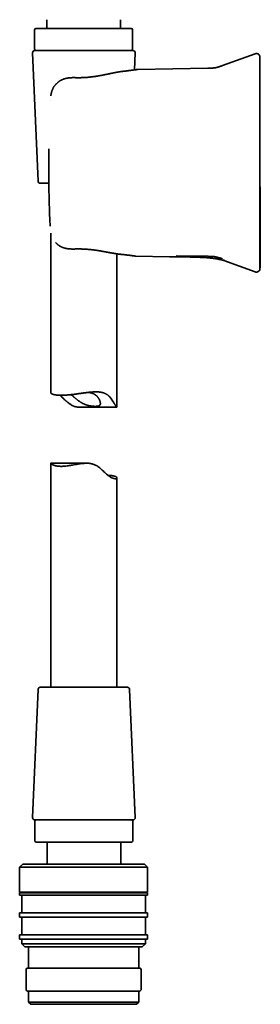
# Model space of a CAD drawing. Header units: millimetres. Extents: x 8 to 747, y 12 to 1054.
# Tile 14 of 26: x 154 to 208, y 594 to 817. Entities that reach past the tile are written whole.
import ezdxf

# ---------------------------------------------------------------- set-up
doc = ezdxf.new("R2010")
doc.units = ezdxf.units.MM

msp = doc.modelspace()

# ---------------------------------------------------------------- linework, layer by layer
at = {"color": 7, "linetype": 'Continuous', "lineweight": 35}
for p, q in [((159.69, 816.88), (159.69, 814.88)), ((176.39, 814.88), (176.39, 816.88)), ((156.94, 814.58), (156.94, 810.18)), ((157.24, 814.88), (178.84, 814.88)), ((179.14, 810.18), (179.14, 814.58)), ((156.46, 809.36), (157.72, 780.36)), ((156.96, 809.88), (179.22, 809.88)), ((179.55, 805.52), (179.72, 809.36)), ((206.92, 809.19), (199.49, 806.49)), ((180.35, 805.63), (180.25, 805.62)), ((196.19, 805.91), (180.35, 805.63)), ((166.33, 803.77), (166.33, 803.77)), ((160.54, 798.6), (160.54, 798.6)), ((160.15, 779.88), (158.22, 779.88)), ((160.44, 770.21), (160.44, 770.21)), ((160.59, 768.61), (160.59, 732.51)), ((175.59, 729.21), (175.59, 763.92)), ((179.72, 763.42), (179.82, 763.41)), ((179.83, 763.41), (187.48, 763.27)), ((188.98, 763.49), (196.19, 763.36)), ((199.84, 762.42), (206.92, 759.84)), ((207.94, 760.51), (207.94, 760.51)), ((207.98, 760.71), (207.99, 760.82)), ((167.46, 729.21), (175.59, 729.21)), ((168.73, 716.56), (160.59, 716.56)), ((160.59, 716.55), (160.59, 665.88)), ((175.59, 665.88), (175.59, 713.25)), ((177.96, 665.88), (158.22, 665.88)), ((157.72, 665.4), (156.46, 636.4)), ((179.72, 636.4), (178.46, 665.4)), ((156.96, 635.88), (160.46, 635.88)), ((156.99, 635.58), (156.99, 631.18)), ((160.46, 635.88), (179.22, 635.88)), ((179.19, 631.18), (179.19, 635.58)), ((163.08, 630.88), (157.29, 630.88)), ((159.74, 630.88), (159.74, 625.88)), ((178.89, 630.88), (163.08, 630.88)), ((176.44, 625.88), (176.44, 630.88)), ((154.24, 625.88), (153.54, 625.18)), ((154.24, 625.88), (181.84, 625.88)), ((182.54, 625.18), (181.84, 625.88)), ((153.54, 625.18), (153.54, 619.58)), ((182.54, 625.18), (153.54, 625.18)), ((182.54, 619.58), (182.54, 625.18)), ((153.54, 619.58), (182.54, 619.58)), ((153.54, 619.38), (153.54, 618.88)), ((153.54, 619.38), (182.54, 619.38)), ((154.04, 619.58), (154.04, 619.38)), ((182.04, 619.38), (182.04, 619.58)), ((182.54, 618.88), (182.54, 619.38)), ((153.54, 618.88), (182.54, 618.88)), ((154.04, 618.88), (154.04, 614.88)), ((182.04, 614.88), (182.04, 618.88)), ((153.54, 614.88), (153.54, 613.88)), ((153.54, 614.88), (182.54, 614.88)), ((182.54, 613.88), (182.54, 614.88)), ((153.54, 613.88), (182.54, 613.88)), ((154.04, 613.88), (154.04, 609.88)), ((182.04, 609.88), (182.04, 613.88)), ((153.54, 609.88), (153.54, 608.88)), ((153.54, 609.88), (182.54, 609.88)), ((182.54, 608.88), (153.54, 608.88)), ((154.04, 608.88), (154.04, 607.88)), ((182.04, 607.88), (182.04, 608.88)), ((182.54, 608.88), (182.54, 609.88)), ((154.04, 607.88), (154.74, 607.18)), ((154.04, 607.88), (182.04, 607.88)), ((181.34, 607.18), (154.74, 607.18)), ((155.54, 607.18), (155.54, 602.38)), ((180.54, 602.38), (180.54, 607.18)), ((181.34, 607.18), (182.04, 607.88)), ((155.04, 602.08), (155.04, 597.48)), ((155.34, 602.38), (180.74, 602.38)), ((181.04, 597.48), (181.04, 602.08)), ((180.74, 597.18), (155.34, 597.18)), ((155.54, 597.18), (155.54, 594.68)), ((180.54, 594.68), (180.54, 597.18)), ((155.54, 594.68), (156.04, 594.18)), ((155.54, 594.68), (168.04, 594.68)), ((168.04, 594.68), (180.54, 594.68)), ((180.04, 594.18), (180.54, 594.68)), ((168.04, 594.18), (156.04, 594.18)), ((180.04, 594.18), (168.04, 594.18))]:
    msp.add_line(p, q, dxfattribs=at)
at = {"color": 7, "linetype": 'Continuous', "lineweight": 35, "flags": 128}
msp.add_lwpolyline([(160.59, 716.55), (160.59, 716.55), (160.6, 716.54), (160.61, 716.52), (160.63, 716.5), (160.67, 716.47), (160.71, 716.43), (160.76, 716.39), (160.82, 716.35), (160.9, 716.3), (160.98, 716.25), (161.07, 716.21), (161.18, 716.16), (161.29, 716.11), (161.41, 716.07), (161.54, 716.03), (161.69, 715.99), (161.84, 715.96), (162.02, 715.93), (162.21, 715.9), (162.41, 715.88), (162.62, 715.87), (162.84, 715.86), (163.08, 715.86), (163.32, 715.87), (163.58, 715.88), (163.8, 715.9), (164.03, 715.92), (164.27, 715.95), (164.52, 715.99), (164.77, 716.02), (165.03, 716.06), (165.29, 716.11), (165.55, 716.15), (165.83, 716.2), (166.11, 716.25), (166.4, 716.3), (166.69, 716.35), (166.98, 716.4), (167.28, 716.44), (167.58, 716.48), (167.88, 716.51), (168.07, 716.53), (168.27, 716.54), (168.46, 716.55), (168.65, 716.56), (168.85, 716.56), (169.04, 716.55), (169.23, 716.54), (169.43, 716.52), (169.61, 716.49), (169.8, 716.46), (169.98, 716.41), (170.16, 716.36), (170.34, 716.3), (170.52, 716.23), (170.69, 716.15), (170.86, 716.06), (171.08, 715.94), (171.29, 715.8), (171.49, 715.65), (171.69, 715.5), (171.88, 715.34), (172.07, 715.18), (172.25, 715.02), (172.43, 714.85), (172.64, 714.65), (172.84, 714.46), (173.04, 714.27), (173.24, 714.09), (173.44, 713.92), (173.54, 713.83), (173.64, 713.75), (173.74, 713.68), (173.84, 713.61), (173.94, 713.54), (174.04, 713.48), (174.16, 713.41), (174.27, 713.34), (174.39, 713.28), (174.5, 713.23), (174.61, 713.19), (174.71, 713.15), (174.82, 713.12), (174.91, 713.1), (175, 713.08), (175.08, 713.07), (175.15, 713.07), (175.22, 713.06), (175.29, 713.07), (175.34, 713.07), (175.4, 713.08), (175.44, 713.1), (175.49, 713.12), (175.53, 713.14), (175.56, 713.17), (175.58, 713.19), (175.59, 713.23), (175.59, 713.26), (175.58, 713.29), (175.57, 713.33), (175.54, 713.37), (175.5, 713.41), (175.45, 713.45), (175.38, 713.49), (175.3, 713.53), (175.21, 713.57), (175.11, 713.61), (174.99, 713.65), (174.9, 713.67), (174.8, 713.69), (174.69, 713.71), (174.58, 713.73), (174.46, 713.75), (174.33, 713.77), (174.2, 713.78), (174.06, 713.79), (174.06, 713.79)], dxfattribs=at)
at = {"color": 7, "linetype": 'Continuous', "lineweight": 35}
for centre, radius, start, end in [((157.24, 814.58), 0.3, 90, 180), ((178.84, 814.58), 0.3, 0, 90), ((156.96, 809.38), 0.5, 90, 182.4813), ((157.24, 810.18), 0.3, 180, 270), ((178.84, 810.18), 0.3, 270, 0), ((179.22, 809.38), 0.5, 357.5187, 90), ((207.19, 808.44), 0.8, 0, 110), ((158.22, 780.38), 0.5, 182.4813, 270), ((207.19, 760.59), 0.8, 250, 352.3563), ((158.22, 665.38), 0.5, 90, 177.5187), ((177.96, 665.38), 0.5, 2.4813, 90), ((156.96, 636.38), 0.5, 177.5187, 270), ((157.29, 635.58), 0.3, 90, 180), ((178.89, 635.58), 0.3, 0, 90), ((179.22, 636.38), 0.5, 270, 2.4813), ((157.29, 631.18), 0.3, 180, 270), ((178.89, 631.18), 0.3, 270, 0), ((155.34, 602.08), 0.3, 90, 180), ((180.74, 602.08), 0.3, 0, 90), ((155.34, 597.48), 0.3, 180, 270), ((180.74, 597.48), 0.3, 270, 0)]:
    msp.add_arc(centre, radius, start, end, dxfattribs=at)
for points, knots in [([(207.99, 807.44), (207.99, 807.5), (207.99, 807.61), (207.99, 807.77), (207.99, 807.91), (207.99, 808.03), (207.99, 808.14), (207.99, 808.23), (207.99, 808.3), (207.99, 808.37), (207.99, 808.41), (207.99, 808.43), (207.99, 808.43), (207.99, 808.44)], [0, 0, 0, 0, 0.0897096, 0.1793533, 0.2689455, 0.3585009, 0.4480339, 0.537559, 0.6270909, 0.725601, 0.8241562, 0.9227758, 1, 1, 1, 1]), ([(196.19, 805.91), (196.3, 805.91), (196.5, 805.91), (196.82, 805.92), (197.13, 805.94), (197.45, 805.96), (197.76, 806), (198.07, 806.05), (198.37, 806.12), (198.65, 806.2), (198.93, 806.29), (199.21, 806.38), (199.4, 806.45), (199.49, 806.49)], [0, 0, 0, 0, 0.093116, 0.18628, 0.279552, 0.373047, 0.466858, 0.560701, 0.648901, 0.736761, 0.824497, 0.912232, 1, 1, 1, 1]), ([(207.98, 760.49), (207.98, 760.49), (207.98, 760.5), (207.99, 760.52), (207.99, 760.54), (207.99, 760.55), (207.99, 760.56), (207.99, 760.57), (207.99, 760.57), (207.99, 760.57), (207.99, 760.58), (207.99, 760.59), (207.99, 760.59), (207.99, 760.6), (207.99, 760.61), (207.99, 760.62), (208, 760.63), (208, 760.64), (208, 760.65), (208, 760.66), (208, 760.66), (208, 760.67), (208, 760.68), (208, 760.68), (208, 760.69), (208, 760.69), (208, 760.71), (208.01, 760.72), (208.01, 760.74), (208.01, 760.76), (208.01, 760.78), (208.01, 760.81), (208.02, 760.84), (208.02, 760.87), (208.02, 760.9), (208.02, 760.93), (208.02, 760.97), (208.02, 761), (208.02, 761.03), (208.02, 761.06), (208.02, 761.09), (208.02, 761.13), (208.02, 761.18), (208.03, 761.24), (208.03, 761.31), (208.03, 761.39), (208.03, 761.47), (208.03, 761.54), (208.03, 761.61), (208.03, 761.69), (208.03, 761.76), (208.03, 761.84), (208.04, 761.91), (208.04, 761.98), (208.04, 762.04), (208.04, 762.1), (208.04, 762.16), (208.04, 762.22), (208.04, 762.28), (208.04, 762.33), (208.04, 762.38), (208.04, 762.43), (208.04, 762.47), (208.04, 762.51), (208.04, 762.55), (208.04, 762.58), (208.04, 762.6), (208.04, 762.62), (208.04, 762.62), (208.04, 762.63), (208.04, 762.64), (208.04, 762.64), (208.04, 762.65), (208.05, 762.66), (208.05, 762.67), (208.05, 762.68), (208.05, 762.68), (208.05, 762.69), (208.05, 762.7), (208.05, 762.71), (208.05, 762.72), (208.05, 762.73), (208.05, 762.74), (208.05, 762.75), (208.05, 762.75), (208.05, 762.76), (208.05, 762.76), (208.05, 762.76), (208.05, 762.77), (208.05, 762.77), (208.05, 762.78), (208.05, 762.8), (208.05, 762.84), (208.05, 762.89), (208.06, 762.95), (208.06, 763.03), (208.06, 763.12), (208.06, 763.22), (208.06, 763.33), (208.07, 763.48), (208.07, 763.64), (208.07, 763.84), (208.08, 764), (208.08, 764.15), (208.08, 764.27), (208.08, 764.39), (208.08, 764.5), (208.08, 764.6), (208.08, 764.69), (208.08, 764.76), (208.08, 764.82), (208.08, 764.86), (208.08, 764.9), (208.08, 764.93), (208.08, 764.98), (208.08, 765.02), (208.08, 765.09), (208.08, 765.19), (208.08, 765.32), (208.08, 765.45), (208.08, 765.58), (208.08, 765.71), (208.08, 765.89), (208.08, 766.13), (208.08, 766.42), (208.08, 766.71), (208.07, 766.99), (208.07, 767.27), (208.07, 767.6), (208.06, 767.96), (208.06, 768.35), (208.06, 768.7), (208.05, 769), (208.05, 769.26), (208.05, 769.51), (208.05, 769.74), (208.05, 769.95), (208.04, 770.16), (208.04, 770.39), (208.04, 770.62), (208.04, 770.87), (208.04, 771.14), (208.04, 771.42), (208.03, 771.71), (208.03, 772.01), (208.03, 772.33), (208.03, 772.66), (208.03, 773), (208.02, 773.36), (208.02, 773.74), (208.02, 774.14), (208.02, 774.55), (208.02, 774.97), (208.02, 775.41), (208.01, 775.86), (208.01, 776.33), (208.01, 776.82), (208.01, 777.31), (208.01, 777.83), (208.01, 778.36), (208.01, 778.9), (208, 779.46), (208, 780.05), (208, 780.67), (208, 781.34), (208, 782.02), (208, 782.72), (208, 783.41), (208, 784.1), (208, 784.78), (208, 785.48), (208, 786.19), (208, 786.91), (208, 787.64), (208, 788.38), (208, 789.14), (208, 789.91), (207.99, 790.71), (207.99, 791.52), (207.99, 792.35), (207.99, 793.19), (207.99, 794.05), (207.99, 794.92), (207.99, 795.81), (207.99, 796.71), (207.99, 797.63), (207.99, 798.56), (207.99, 799.51), (207.99, 800.47), (207.99, 801.45), (207.99, 802.47), (207.99, 803.55), (207.99, 804.67), (207.99, 805.82), (207.99, 806.85), (207.99, 807.49), (207.99, 807.76)], [0, 0, 0, 0, 0.000093, 0.000703, 0.001097, 0.001335, 0.001437, 0.001514, 0.001595, 0.001692, 0.00181, 0.002122, 0.002547, 0.003297, 0.004261, 0.005441, 0.007146, 0.009165, 0.0115, 0.014151, 0.017118, 0.020403, 0.024004, 0.027582, 0.031151, 0.034516, 0.037678, 0.040638, 0.043398, 0.046183, 0.048734, 0.051056, 0.053153, 0.055034, 0.056442, 0.057714, 0.05886, 0.059647, 0.060378, 0.061065, 0.061719, 0.062567, 0.063452, 0.064395, 0.065924, 0.067599, 0.068799, 0.070068, 0.071409, 0.07282, 0.074269, 0.075705, 0.077155, 0.078646, 0.080202, 0.081844, 0.083592, 0.08546, 0.087877, 0.090503, 0.093351, 0.096432, 0.099754, 0.103769, 0.108103, 0.11276, 0.117746, 0.123065, 0.12673, 0.130369, 0.133797, 0.137015, 0.140022, 0.142819, 0.145742, 0.148393, 0.150772, 0.152881, 0.154718, 0.156286, 0.157583, 0.158612, 0.159375, 0.159777, 0.159926, 0.160043, 0.160133, 0.160171, 0.160207, 0.160296, 0.160441, 0.160912, 0.161624, 0.16271, 0.1641, 0.165795, 0.167794, 0.170099, 0.172611, 0.175084, 0.179485, 0.183712, 0.187768, 0.190497, 0.193142, 0.195703, 0.198177, 0.200411, 0.202317, 0.203895, 0.204906, 0.205718, 0.206393, 0.207133, 0.207952, 0.208851, 0.209829, 0.21212, 0.214548, 0.216985, 0.219433, 0.221893, 0.224366, 0.229698, 0.235099, 0.240538, 0.245859, 0.251047, 0.256102, 0.26378, 0.271134, 0.278167, 0.283233, 0.288122, 0.292835, 0.297378, 0.301064, 0.305031, 0.309281, 0.313814, 0.318471, 0.323394, 0.328584, 0.334041, 0.339765, 0.345648, 0.351789, 0.358189, 0.364848, 0.371909, 0.37924, 0.386841, 0.394712, 0.402852, 0.411264, 0.419945, 0.428896, 0.438118, 0.447611, 0.457374, 0.467407, 0.477712, 0.488286, 0.500231, 0.512504, 0.525104, 0.538032, 0.551287, 0.563595, 0.576172, 0.589019, 0.602136, 0.615523, 0.628933, 0.642604, 0.656535, 0.670726, 0.685475, 0.700495, 0.715787, 0.731349, 0.747182, 0.763287, 0.779663, 0.79631, 0.813228, 0.830417, 0.847878, 0.865609, 0.883612, 0.901886, 0.922301, 0.943044, 0.964115, 0.985514, 1, 1, 1, 1]), ([(207.99, 798.51), (207.99, 798.65), (207.99, 798.93), (207.99, 799.35), (207.99, 799.76), (207.99, 800.17), (207.99, 800.58), (207.99, 800.97), (207.99, 801.36), (207.99, 801.73), (207.99, 802.08), (207.99, 802.41), (207.99, 802.74), (207.99, 803.05), (207.99, 803.36), (207.99, 803.66), (207.99, 803.95), (207.99, 804.22), (207.99, 804.49), (207.99, 804.76), (207.99, 805.01), (207.99, 805.25), (207.99, 805.48), (207.99, 805.7), (207.99, 805.91), (207.99, 806.1), (207.99, 806.28), (207.99, 806.46), (207.99, 806.63), (207.99, 806.79), (207.99, 806.94), (207.99, 807.07), (207.99, 807.19), (207.99, 807.29), (207.99, 807.38), (207.99, 807.42), (207.99, 807.44)], [0, 0, 0, 0, 0.031423, 0.062778, 0.094111, 0.125471, 0.156773, 0.187979, 0.219137, 0.250297, 0.278335, 0.306273, 0.334148, 0.361997, 0.39002, 0.417604, 0.44511, 0.472576, 0.50004, 0.527975, 0.555928, 0.583938, 0.612045, 0.640039, 0.667367, 0.694737, 0.722183, 0.749741, 0.780863, 0.812005, 0.843213, 0.874539, 0.905878, 0.937203, 0.968561, 1, 1, 1, 1]), ([(176.86, 805.19), (176.83, 805.19), (176.77, 805.18), (176.69, 805.17), (176.61, 805.16), (176.55, 805.15), (176.5, 805.14), (176.45, 805.14), (176.41, 805.13), (176.36, 805.13), (176.32, 805.12), (176.28, 805.11), (176.23, 805.11), (176.16, 805.1), (176.06, 805.08), (175.92, 805.06), (175.78, 805.03), (175.64, 805.01), (175.49, 804.98), (175.35, 804.96), (175.24, 804.93), (175.16, 804.92), (175.09, 804.9), (175.03, 804.89), (174.97, 804.88), (174.93, 804.87), (174.88, 804.86), (174.84, 804.85), (174.78, 804.84), (174.71, 804.83), (174.63, 804.81), (174.54, 804.8), (174.45, 804.78), (174.34, 804.75), (174.23, 804.73), (174.11, 804.71), (174.01, 804.68), (173.9, 804.66), (173.8, 804.64), (173.69, 804.62), (173.58, 804.59), (173.47, 804.57), (173.38, 804.55), (173.29, 804.53), (173.19, 804.51), (173.09, 804.49), (172.99, 804.47), (172.87, 804.45), (172.73, 804.42), (172.56, 804.39), (172.37, 804.35), (172.17, 804.31), (171.96, 804.27), (171.75, 804.23), (171.54, 804.19), (171.38, 804.17), (171.25, 804.14), (171.15, 804.13), (171.06, 804.11), (170.98, 804.1), (170.91, 804.09), (170.86, 804.08), (170.83, 804.08), (170.8, 804.07), (170.78, 804.07), (170.75, 804.07), (170.72, 804.06), (170.68, 804.05), (170.62, 804.05), (170.54, 804.03), (170.44, 804.02), (170.33, 804), (170.21, 803.99), (170.06, 803.97), (169.9, 803.95), (169.73, 803.93), (169.53, 803.91), (169.33, 803.88), (169.11, 803.86), (168.89, 803.84), (168.65, 803.82), (168.39, 803.81), (168.12, 803.79), (167.85, 803.78), (167.56, 803.77), (167.27, 803.76), (166.96, 803.76), (166.65, 803.76), (166.44, 803.76), (166.33, 803.77)], [0, 0, 0, 0, 0.0112166, 0.0211613, 0.0298407, 0.0372604, 0.0434251, 0.0483387, 0.0535119, 0.0582712, 0.0631698, 0.0682096, 0.0734714, 0.0789971, 0.0930624, 0.108543, 0.1233949, 0.1391943, 0.1559384, 0.1735997, 0.1831971, 0.1917579, 0.1992846, 0.2057792, 0.2112435, 0.2157295, 0.2201029, 0.2251434, 0.2307677, 0.237704, 0.2459744, 0.2555769, 0.26546, 0.2764397, 0.288278, 0.2996942, 0.3104966, 0.3206863, 0.3302646, 0.3424384, 0.353461, 0.3633353, 0.3720638, 0.3809956, 0.3898748, 0.3995517, 0.4100235, 0.4212869, 0.433338, 0.4501189, 0.468203, 0.4875286, 0.5067768, 0.5262366, 0.5450027, 0.5630806, 0.571863, 0.5804751, 0.588907, 0.5963817, 0.6024156, 0.6070102, 0.6096113, 0.6114001, 0.6133344, 0.615706, 0.6185145, 0.6217599, 0.6276512, 0.6346409, 0.6430047, 0.652783, 0.6639741, 0.6765763, 0.6905876, 0.7060063, 0.7228305, 0.7410584, 0.759336, 0.7788332, 0.7995485, 0.82148, 0.8446256, 0.8689826, 0.8930547, 0.9181975, 0.9444066, 0.9716765, 1, 1, 1, 1]), ([(180.25, 805.62), (180.25, 805.62), (180.25, 805.62), (180.23, 805.62), (180.21, 805.62), (180.18, 805.61), (180.15, 805.61), (180.11, 805.6), (180.06, 805.6), (180.01, 805.59), (179.96, 805.58), (179.9, 805.57), (179.85, 805.57), (179.79, 805.56), (179.72, 805.55), (179.66, 805.54), (179.6, 805.53), (179.55, 805.52), (179.49, 805.52), (179.41, 805.51), (179.33, 805.49), (179.22, 805.48), (179.09, 805.46), (178.93, 805.44), (178.75, 805.42), (178.56, 805.39), (178.36, 805.37), (178.15, 805.34), (177.93, 805.31), (177.72, 805.29), (177.52, 805.26), (177.3, 805.24), (177.09, 805.21), (176.94, 805.2), (176.86, 805.19)], [0, 0, 0, 0, 0.03585, 0.070498, 0.10394, 0.136168, 0.167178, 0.196965, 0.225524, 0.255519, 0.284022, 0.311032, 0.336546, 0.360566, 0.384407, 0.406568, 0.42705, 0.445855, 0.46397, 0.482339, 0.511719, 0.541774, 0.572517, 0.612632, 0.653849, 0.696157, 0.73878, 0.780304, 0.820685, 0.857702, 0.893684, 0.928871, 0.964275, 1, 1, 1, 1]), ([(166.33, 803.76), (166.25, 803.77), (166.11, 803.77), (165.89, 803.77), (165.7, 803.77), (165.53, 803.77), (165.37, 803.77), (165.24, 803.76), (165.12, 803.76), (165.02, 803.75), (164.95, 803.74), (164.89, 803.74), (164.85, 803.73), (164.82, 803.73), (164.79, 803.73), (164.77, 803.73), (164.74, 803.72), (164.7, 803.72), (164.66, 803.71), (164.6, 803.71), (164.53, 803.7), (164.43, 803.68), (164.3, 803.66), (164.15, 803.63), (164.01, 803.6), (163.91, 803.57), (163.82, 803.55), (163.76, 803.53), (163.71, 803.51), (163.65, 803.5), (163.58, 803.47), (163.48, 803.44), (163.33, 803.38), (163.15, 803.3), (162.98, 803.22), (162.81, 803.13), (162.67, 803.04), (162.56, 802.97), (162.49, 802.91), (162.41, 802.86), (162.35, 802.82), (162.3, 802.78), (162.26, 802.75), (162.24, 802.73), (162.21, 802.71), (162.19, 802.69), (162.12, 802.63), (162.01, 802.54), (161.88, 802.41), (161.76, 802.29), (161.66, 802.17), (161.56, 802.06), (161.47, 801.94), (161.37, 801.81), (161.27, 801.67), (161.18, 801.52), (161.1, 801.37), (161.02, 801.21), (160.95, 801.04), (160.88, 800.86), (160.81, 800.66), (160.75, 800.45), (160.7, 800.22), (160.66, 799.99), (160.63, 799.8), (160.62, 799.7), (160.62, 799.68)], [0, 0, 0, 0, 0.028041, 0.053863, 0.077443, 0.098761, 0.117806, 0.134566, 0.14903, 0.161188, 0.171032, 0.177125, 0.181883, 0.18586, 0.189147, 0.191777, 0.195123, 0.199578, 0.205298, 0.212288, 0.220555, 0.230027, 0.250753, 0.26969, 0.286797, 0.301991, 0.310925, 0.318659, 0.325448, 0.332991, 0.341602, 0.351202, 0.375073, 0.400386, 0.423111, 0.447117, 0.472414, 0.484788, 0.497446, 0.509541, 0.519751, 0.528045, 0.533282, 0.537287, 0.540607, 0.545302, 0.551508, 0.577906, 0.602261, 0.627282, 0.645513, 0.664011, 0.683929, 0.705957, 0.729955, 0.750802, 0.77285, 0.796092, 0.820536, 0.846204, 0.873115, 0.901171, 0.930392, 0.960837, 0.992571, 1, 1, 1, 1]), ([(207.99, 770.52), (207.99, 770.93), (207.99, 771.77), (207.99, 773.02), (207.99, 774.27), (207.99, 775.52), (207.99, 776.77), (207.99, 778.03), (207.99, 779.32), (207.99, 780.66), (207.99, 782.05), (207.99, 783.43), (207.99, 784.82), (207.99, 786.2), (207.99, 787.59), (207.99, 788.97), (207.99, 790.35), (207.99, 791.73), (207.99, 793.1), (207.99, 794.46), (207.99, 795.81), (207.99, 797.16), (207.99, 798.06), (207.99, 798.51)], [0, 0, 0, 0, 0.0448548, 0.0896767, 0.1344728, 0.1792505, 0.224017, 0.2687796, 0.3135456, 0.3628007, 0.4120783, 0.4613881, 0.5107367, 0.5600657, 0.6093578, 0.6586226, 0.7078698, 0.7571092, 0.8063503, 0.8547232, 0.9031164, 0.9515389, 1, 1, 1, 1]), ([(160.16, 787.64), (160.15, 787.31), (160.14, 786.63), (160.13, 785.62), (160.13, 784.61), (160.12, 783.6), (160.13, 782.58), (160.13, 781.91), (160.13, 781.57)], [0, 0, 0, 0, 0.1667432, 0.3333937, 0.4999977, 0.6666019, 0.8332536, 1, 1, 1, 1]), ([(160.13, 781.57), (160.14, 780.94), (160.15, 779.67), (160.18, 777.78), (160.23, 775.89), (160.28, 773.99), (160.35, 772.1), (160.41, 770.84), (160.44, 770.21)], [0, 0, 0, 0, 0.166686, 0.333351, 0.500004, 0.666657, 0.833318, 1, 1, 1, 1]), ([(207.99, 761.59), (207.99, 761.61), (207.99, 761.65), (207.99, 761.74), (207.99, 761.84), (207.99, 761.96), (207.99, 762.09), (207.99, 762.24), (207.99, 762.4), (207.99, 762.57), (207.99, 762.75), (207.99, 762.94), (207.99, 763.14), (207.99, 763.35), (207.99, 763.56), (207.99, 763.79), (207.99, 764.03), (207.99, 764.28), (207.99, 764.54), (207.99, 764.81), (207.99, 765.1), (207.99, 765.39), (207.99, 765.69), (207.99, 766), (207.99, 766.31), (207.99, 766.63), (207.99, 766.95), (207.99, 767.3), (207.99, 767.67), (207.99, 768.06), (207.99, 768.45), (207.99, 768.86), (207.99, 769.27), (207.99, 769.68), (207.99, 770.1), (207.99, 770.38), (207.99, 770.52)], [0, 0, 0, 0, 0.031423, 0.062778, 0.094111, 0.125471, 0.156773, 0.187979, 0.219137, 0.250297, 0.278335, 0.306273, 0.334148, 0.361997, 0.39002, 0.417604, 0.44511, 0.472576, 0.50004, 0.527975, 0.555928, 0.583938, 0.612045, 0.640039, 0.667367, 0.694737, 0.722183, 0.749741, 0.780863, 0.812005, 0.843213, 0.874539, 0.905878, 0.937203, 0.968561, 1, 1, 1, 1]), ([(161.68, 766.47), (161.7, 766.45), (161.74, 766.41), (161.81, 766.34), (161.9, 766.26), (161.98, 766.18), (162.08, 766.1), (162.17, 766.02), (162.27, 765.94), (162.36, 765.87), (162.44, 765.82), (162.5, 765.78), (162.55, 765.75), (162.59, 765.72), (162.62, 765.7), (162.67, 765.67), (162.72, 765.64), (162.79, 765.6), (162.86, 765.56), (162.95, 765.52), (163.05, 765.47), (163.17, 765.42), (163.31, 765.36), (163.42, 765.32), (163.51, 765.29), (163.57, 765.27), (163.63, 765.25), (163.69, 765.24), (163.74, 765.22), (163.79, 765.21), (163.82, 765.2), (163.85, 765.19), (163.87, 765.19), (163.9, 765.18), (163.94, 765.17), (164, 765.16), (164.06, 765.14), (164.15, 765.13), (164.26, 765.11), (164.39, 765.09), (164.53, 765.07), (164.67, 765.05), (164.79, 765.04), (164.88, 765.03), (164.94, 765.03), (165, 765.03), (165.04, 765.02), (165.06, 765.02), (165.07, 765.02), (165.09, 765.02), (165.12, 765.02), (165.17, 765.02), (165.23, 765.02), (165.32, 765.01), (165.43, 765.01), (165.56, 765.01), (165.7, 765.01), (165.87, 765.01), (166.05, 765.01), (166.18, 765.02), (166.25, 765.02)], [0, 0, 0, 0, 0.0171722, 0.0408631, 0.065317, 0.0905027, 0.1163931, 0.1429629, 0.170169, 0.1971637, 0.2144747, 0.2291231, 0.2411388, 0.2505521, 0.2585155, 0.2684132, 0.282591, 0.2981254, 0.314782, 0.3325384, 0.3566842, 0.3829909, 0.4121286, 0.4440374, 0.4559179, 0.4681319, 0.4806775, 0.4934579, 0.5047688, 0.5138473, 0.5209287, 0.526024, 0.5296985, 0.5360349, 0.5445603, 0.5552652, 0.568138, 0.5821961, 0.6088882, 0.6343469, 0.6630868, 0.6907485, 0.7185268, 0.73184, 0.7451639, 0.7562779, 0.7637648, 0.7666174, 0.7688418, 0.7727565, 0.7785068, 0.7860911, 0.8000122, 0.8176205, 0.8389064, 0.8638588, 0.8924644, 0.9247063, 0.960562, 1, 1, 1, 1]), ([(207.99, 762.17), (207.99, 762.21), (207.99, 762.33), (207.99, 762.54), (207.99, 762.79), (207.99, 763.03), (207.99, 763.25), (207.99, 763.47), (207.99, 763.68), (208, 763.92), (208, 764.19), (208, 764.49), (208, 764.79), (208, 765.09), (208, 765.33), (207.99, 765.54), (207.99, 765.7), (207.99, 765.85), (207.99, 766.01), (207.99, 766.17), (207.99, 766.32), (207.99, 766.45), (207.99, 766.55), (207.99, 766.63), (207.99, 766.69), (207.99, 766.75), (207.99, 766.79), (207.99, 766.83), (207.99, 766.85), (207.99, 766.87), (207.99, 766.87), (207.99, 766.87)], [0, 0, 0, 0, 0.019871, 0.065484, 0.109529, 0.152075, 0.1932, 0.232991, 0.271544, 0.309096, 0.367911, 0.427034, 0.486562, 0.546595, 0.607228, 0.641555, 0.676116, 0.710927, 0.746002, 0.781357, 0.817007, 0.851876, 0.873208, 0.893122, 0.911684, 0.928977, 0.945101, 0.960182, 0.974371, 0.987852, 1, 1, 1, 1]), ([(166.25, 765.02), (166.36, 765.02), (166.57, 765.03), (166.9, 765.03), (167.21, 765.03), (167.51, 765.02), (167.81, 765.01), (168.09, 765), (168.36, 764.99), (168.62, 764.97), (168.88, 764.95), (169.14, 764.93), (169.38, 764.91), (169.6, 764.88), (169.82, 764.86), (170.02, 764.84), (170.21, 764.82), (170.39, 764.79), (170.57, 764.77), (170.73, 764.75), (170.88, 764.73), (171.09, 764.7), (171.36, 764.66), (171.69, 764.6), (172.03, 764.54), (172.35, 764.49), (172.65, 764.43), (172.93, 764.38), (173.19, 764.33), (173.38, 764.3), (173.51, 764.28), (173.57, 764.26), (173.63, 764.25), (173.67, 764.24), (173.71, 764.24), (173.74, 764.23), (173.77, 764.23), (173.8, 764.22), (173.85, 764.21), (173.91, 764.2), (173.97, 764.19), (174.09, 764.17), (174.25, 764.14), (174.44, 764.1), (174.64, 764.07), (174.84, 764.04), (175, 764.01), (175.11, 763.99), (175.18, 763.98), (175.25, 763.97), (175.31, 763.96), (175.36, 763.96), (175.4, 763.95), (175.43, 763.94), (175.45, 763.94), (175.46, 763.94), (175.48, 763.94), (175.51, 763.93), (175.54, 763.93), (175.59, 763.92), (175.65, 763.91), (175.72, 763.9), (175.79, 763.89), (175.88, 763.88), (175.98, 763.87), (176.08, 763.86), (176.16, 763.85), (176.2, 763.85)], [0, 0, 0, 0, 0.03087, 0.060756, 0.089651, 0.117551, 0.144453, 0.170353, 0.19525, 0.21914, 0.243704, 0.267102, 0.289332, 0.310394, 0.330287, 0.349007, 0.366556, 0.384502, 0.401025, 0.416123, 0.430185, 0.444308, 0.476283, 0.508909, 0.542264, 0.576345, 0.605558, 0.633765, 0.660791, 0.686621, 0.693969, 0.700972, 0.706947, 0.711855, 0.715692, 0.718494, 0.721199, 0.725096, 0.730187, 0.736473, 0.743829, 0.751289, 0.773785, 0.795335, 0.816368, 0.838789, 0.862832, 0.870681, 0.878689, 0.886558, 0.893419, 0.899217, 0.903949, 0.907616, 0.910214, 0.911378, 0.913191, 0.916245, 0.920541, 0.92608, 0.932866, 0.940901, 0.950191, 0.96074, 0.972553, 0.985637, 1, 1, 1, 1]), ([(176.19, 763.85), (176.27, 763.84), (176.42, 763.82), (176.64, 763.8), (176.84, 763.78), (177.03, 763.76), (177.21, 763.74), (177.39, 763.72), (177.55, 763.7), (177.72, 763.68), (177.86, 763.66), (178, 763.64), (178.11, 763.63), (178.22, 763.62), (178.32, 763.6), (178.4, 763.59), (178.46, 763.59), (178.52, 763.58), (178.57, 763.57), (178.63, 763.56), (178.69, 763.56), (178.77, 763.55), (178.84, 763.54), (178.92, 763.53), (179, 763.52), (179.07, 763.51), (179.15, 763.49), (179.23, 763.48), (179.31, 763.47), (179.38, 763.46), (179.45, 763.45), (179.51, 763.45), (179.57, 763.44), (179.62, 763.43), (179.67, 763.42), (179.7, 763.42), (179.72, 763.42), (179.72, 763.42), (179.72, 763.42)], [0, 0, 0, 0, 0.035302, 0.069369, 0.102178, 0.133706, 0.163937, 0.192856, 0.225236, 0.255759, 0.284413, 0.311188, 0.336079, 0.359081, 0.380194, 0.399416, 0.413195, 0.425814, 0.438585, 0.452511, 0.470059, 0.489144, 0.509763, 0.531948, 0.555707, 0.580576, 0.606968, 0.634882, 0.664319, 0.695853, 0.728959, 0.763633, 0.799867, 0.837652, 0.876261, 0.916342, 0.957883, 1, 1, 1, 1]), ([(187.48, 763.27), (187.53, 763.27), (187.65, 763.27), (187.84, 763.27), (188.04, 763.27), (188.22, 763.27), (188.39, 763.26), (188.55, 763.26), (188.69, 763.26), (188.81, 763.26), (188.92, 763.26), (189.03, 763.26), (189.14, 763.25), (189.25, 763.25), (189.37, 763.25), (189.54, 763.25), (189.76, 763.24), (190.05, 763.24), (190.35, 763.24), (190.67, 763.23), (191.15, 763.22), (191.77, 763.21), (192.53, 763.2), (193.28, 763.18), (193.95, 763.16), (194.54, 763.13), (195.05, 763.11), (195.54, 763.08), (195.99, 763.04), (196.39, 763.01), (196.75, 762.98), (197.1, 762.94), (197.43, 762.9), (197.73, 762.85), (198.02, 762.81), (198.31, 762.76), (198.61, 762.7), (198.89, 762.65), (199.13, 762.59), (199.32, 762.55), (199.48, 762.51), (199.6, 762.48), (199.7, 762.45), (199.78, 762.43), (199.83, 762.42), (199.84, 762.42)], [0, 0, 0, 0, 0.011913, 0.029393, 0.0456, 0.060534, 0.074196, 0.086586, 0.097703, 0.107547, 0.1165, 0.125016, 0.133823, 0.14292, 0.152307, 0.161985, 0.183703, 0.206754, 0.231139, 0.256858, 0.28391, 0.345795, 0.406901, 0.467212, 0.526724, 0.568651, 0.609886, 0.649914, 0.688732, 0.718386, 0.747302, 0.775483, 0.803324, 0.826177, 0.84961, 0.873629, 0.898244, 0.923409, 0.941014, 0.957261, 0.972142, 0.980271, 0.98802, 0.996575, 1, 1, 1, 1]), ([(199.49, 762.78), (199.36, 762.83), (199.1, 762.93), (198.75, 763.04), (198.43, 763.13), (198.16, 763.2), (197.88, 763.25), (197.6, 763.29), (197.32, 763.32), (196.99, 763.34), (196.61, 763.35), (196.33, 763.36), (196.19, 763.36)], [0, 0, 0, 0, 0.123676, 0.247785, 0.330867, 0.414405, 0.498384, 0.5825, 0.666419, 0.750037, 0.875126, 1, 1, 1, 1]), ([(199.84, 762.65), (199.84, 762.63), (199.84, 762.57), (199.84, 762.51), (199.84, 762.46), (199.84, 762.43), (199.84, 762.42), (199.84, 762.42), (199.84, 762.42)], [0, 0, 0, 0, 0.186665, 0.373332, 0.559998, 0.746666, 0.933333, 1, 1, 1, 1]), ([(207.94, 760.51), (207.94, 760.51), (207.94, 760.51), (207.94, 760.52), (207.95, 760.54), (207.95, 760.56), (207.96, 760.6), (207.97, 760.65), (207.98, 760.69), (207.98, 760.71)], [0, 0, 0, 0, 0.109698, 0.221516, 0.336732, 0.456513, 0.625058, 0.805653, 1, 1, 1, 1]), ([(207.98, 760.49), (207.98, 760.49), (207.98, 760.49), (207.98, 760.49), (207.98, 760.49), (207.98, 760.49), (207.98, 760.49), (207.97, 760.49), (207.97, 760.5), (207.97, 760.5), (207.96, 760.5), (207.96, 760.5), (207.95, 760.5), (207.95, 760.51), (207.94, 760.51), (207.94, 760.51), (207.94, 760.51)], [0, 0, 0, 0, 0.120223, 0.218854, 0.31739, 0.415839, 0.5137, 0.610313, 0.66478, 0.720194, 0.776286, 0.83086, 0.872339, 0.916812, 0.959474, 1, 1, 1, 1]), ([(207.99, 760.82), (207.99, 760.85), (207.99, 760.91), (207.99, 761.02), (207.99, 761.14), (207.99, 761.27), (207.99, 761.42), (207.99, 761.53), (207.99, 761.59)], [0, 0, 0, 0, 0.166709, 0.333367, 0.5, 0.666633, 0.833291, 1, 1, 1, 1]), ([(162.12, 731.97), (162.18, 731.96), (162.3, 731.96), (162.5, 731.95), (162.71, 731.94), (162.92, 731.94), (163.15, 731.94), (163.39, 731.95), (163.63, 731.95), (163.88, 731.97), (164.14, 731.98), (164.4, 732), (164.66, 732.02), (164.94, 732.05), (165.21, 732.08), (165.5, 732.11), (165.79, 732.14), (166.08, 732.18), (166.38, 732.22), (166.68, 732.26), (166.98, 732.3), (167.28, 732.34), (167.59, 732.38), (167.9, 732.43), (168.21, 732.47), (168.52, 732.51), (168.83, 732.55), (169.15, 732.59), (169.46, 732.62), (169.77, 732.65), (170.08, 732.67), (170.39, 732.69), (170.7, 732.7), (170.97, 732.7), (171.21, 732.69), (171.4, 732.68), (171.6, 732.67), (171.79, 732.64), (171.98, 732.61), (172.16, 732.58), (172.34, 732.53), (172.52, 732.48), (172.69, 732.43), (172.85, 732.36), (173.01, 732.29), (173.16, 732.21), (173.31, 732.12), (173.45, 732.02), (173.58, 731.91), (173.71, 731.8), (173.82, 731.69), (173.95, 731.56), (174.11, 731.37), (174.29, 731.15), (174.45, 730.92), (174.61, 730.68), (174.75, 730.45), (174.87, 730.27), (174.96, 730.12), (175.02, 730.02), (175.08, 729.92), (175.14, 729.82), (175.19, 729.73), (175.25, 729.64), (175.3, 729.56), (175.35, 729.49), (175.39, 729.42), (175.43, 729.37), (175.47, 729.32), (175.5, 729.29), (175.53, 729.26), (175.55, 729.23), (175.57, 729.22), (175.58, 729.21), (175.59, 729.21), (175.59, 729.21), (175.59, 729.21)], [0, 0, 0, 0, 0.015278, 0.030583, 0.046095, 0.061607, 0.077231, 0.092855, 0.108695, 0.124564, 0.139842, 0.155146, 0.170652, 0.186158, 0.201771, 0.217384, 0.233203, 0.249049, 0.264573, 0.280123, 0.295867, 0.311611, 0.32746, 0.343309, 0.359358, 0.375435, 0.391496, 0.407586, 0.423916, 0.440247, 0.456715, 0.473182, 0.489927, 0.506718, 0.517725, 0.528747, 0.539898, 0.551049, 0.562276, 0.573502, 0.584875, 0.596272, 0.60728, 0.61831, 0.629515, 0.64072, 0.65202, 0.663321, 0.6748, 0.686302, 0.695864, 0.705426, 0.724603, 0.743891, 0.763204, 0.782735, 0.802287, 0.821922, 0.831762, 0.841602, 0.851328, 0.861064, 0.87091, 0.880755, 0.890673, 0.900591, 0.910661, 0.920759, 0.930487, 0.940239, 0.950157, 0.960074, 0.970073, 0.980073, 0.99022, 1, 1, 1, 1]), ([(160.59, 732.51), (160.59, 732.51), (160.59, 732.5), (160.6, 732.47), (160.61, 732.43), (160.64, 732.39), (160.68, 732.35), (160.73, 732.31), (160.8, 732.27), (160.88, 732.23), (160.97, 732.19), (161.07, 732.15), (161.18, 732.12), (161.28, 732.09), (161.38, 732.07), (161.49, 732.05), (161.6, 732.03), (161.72, 732.01), (161.85, 731.99), (161.98, 731.98), (162.07, 731.97), (162.12, 731.97)], [0, 0, 0, 0, 0.0089837, 0.0621611, 0.1154015, 0.177459, 0.2396152, 0.3025436, 0.365472, 0.4288198, 0.4921674, 0.5563251, 0.6205963, 0.667525, 0.714499, 0.7618253, 0.8091516, 0.8566689, 0.9041861, 0.952068, 1, 1, 1, 1]), ([(167.46, 729.21), (167.42, 729.21), (167.31, 729.21), (167.14, 729.21), (166.95, 729.23), (166.76, 729.25), (166.57, 729.27), (166.38, 729.31), (166.2, 729.35), (166.02, 729.4), (165.84, 729.46), (165.66, 729.53), (165.49, 729.61), (165.3, 729.71), (165.1, 729.83), (164.89, 729.96), (164.69, 730.11), (164.49, 730.26), (164.3, 730.42), (164.11, 730.58), (163.93, 730.75), (163.74, 730.92), (163.54, 731.11), (163.34, 731.3), (163.14, 731.49), (162.94, 731.68), (162.77, 731.82), (162.67, 731.91), (162.63, 731.94), (162.62, 731.94)], [0, 0, 0, 0, 0.019223, 0.050241, 0.0816, 0.113019, 0.143569, 0.174187, 0.205384, 0.236579, 0.26812, 0.299663, 0.331819, 0.364049, 0.406588, 0.44924, 0.492429, 0.535621, 0.57902, 0.62242, 0.666168, 0.70994, 0.761406, 0.812914, 0.864576, 0.916315, 0.969106, 0.995595, 1, 1, 1, 1]), ([(165.19, 732.07), (165.19, 732.07), (165.22, 732.05), (165.28, 732), (165.36, 731.93), (165.46, 731.85), (165.58, 731.76), (165.71, 731.65), (165.84, 731.53), (165.98, 731.41), (166.13, 731.29), (166.27, 731.17), (166.42, 731.04), (166.58, 730.92), (166.74, 730.8), (166.91, 730.67), (167.08, 730.55), (167.25, 730.43), (167.44, 730.32), (167.63, 730.21), (167.82, 730.1), (168, 730.01), (168.15, 729.94), (168.28, 729.89), (168.41, 729.84), (168.54, 729.79), (168.67, 729.74), (168.81, 729.7), (168.94, 729.66), (169.08, 729.63), (169.21, 729.59), (169.34, 729.57), (169.47, 729.54), (169.6, 729.52), (169.73, 729.5), (169.85, 729.48), (169.98, 729.47), (170.1, 729.46), (170.22, 729.45), (170.33, 729.44), (170.44, 729.43), (170.55, 729.43), (170.66, 729.43), (170.76, 729.43), (170.86, 729.43), (170.95, 729.44), (171.04, 729.45), (171.13, 729.45), (171.21, 729.47), (171.29, 729.48), (171.37, 729.5), (171.44, 729.52), (171.5, 729.54), (171.56, 729.57), (171.61, 729.6), (171.66, 729.63), (171.7, 729.67), (171.73, 729.71), (171.76, 729.75), (171.79, 729.8), (171.81, 729.85), (171.82, 729.91), (171.83, 729.96), (171.84, 730.02), (171.84, 730.08), (171.84, 730.15), (171.83, 730.22), (171.82, 730.31), (171.79, 730.42), (171.76, 730.55), (171.71, 730.68), (171.66, 730.81), (171.6, 730.94), (171.53, 731.07), (171.45, 731.2), (171.37, 731.33), (171.28, 731.45), (171.2, 731.56), (171.12, 731.65), (171.04, 731.74), (170.95, 731.82), (170.86, 731.91), (170.76, 731.99), (170.65, 732.06), (170.54, 732.13), (170.42, 732.2), (170.3, 732.26), (170.18, 732.32), (170.04, 732.37), (169.91, 732.42), (169.76, 732.46), (169.61, 732.5), (169.47, 732.54), (169.33, 732.56), (169.24, 732.58), (169.19, 732.59), (169.18, 732.59)], [0, 0, 0, 0, 0.001279, 0.010432, 0.019695, 0.028973, 0.042196, 0.055449, 0.068885, 0.08232, 0.09584, 0.10936, 0.123037, 0.136734, 0.15058, 0.164448, 0.178387, 0.192352, 0.206651, 0.220987, 0.235449, 0.24996, 0.258968, 0.267989, 0.277126, 0.286263, 0.295466, 0.304668, 0.313996, 0.323342, 0.33235, 0.341375, 0.350522, 0.35967, 0.368884, 0.378097, 0.387436, 0.396791, 0.405799, 0.41482, 0.423954, 0.433088, 0.442282, 0.451475, 0.460784, 0.470109, 0.479474, 0.488856, 0.498367, 0.507878, 0.517461, 0.527043, 0.536765, 0.546506, 0.555633, 0.564777, 0.574052, 0.583327, 0.592673, 0.602019, 0.611499, 0.620997, 0.629908, 0.638832, 0.647849, 0.656867, 0.665931, 0.674995, 0.6933, 0.707569, 0.721869, 0.73625, 0.750656, 0.765336, 0.78004, 0.794814, 0.809614, 0.820097, 0.830591, 0.84119, 0.851789, 0.862453, 0.873116, 0.883915, 0.894737, 0.905222, 0.91573, 0.92643, 0.937129, 0.947936, 0.958743, 0.969755, 0.980797, 0.989798, 0.998813, 1, 1, 1, 1]), ([(174.06, 713.79), (174, 713.8), (173.88, 713.81), (173.71, 713.82), (173.6, 713.82), (173.56, 713.82)], [0, 0, 0, 0, 0.384839, 0.770343, 1, 1, 1, 1])]:
    msp.add_open_spline(points, degree=3, knots=knots, dxfattribs=at)

doc.saveas('drawing.dxf')
